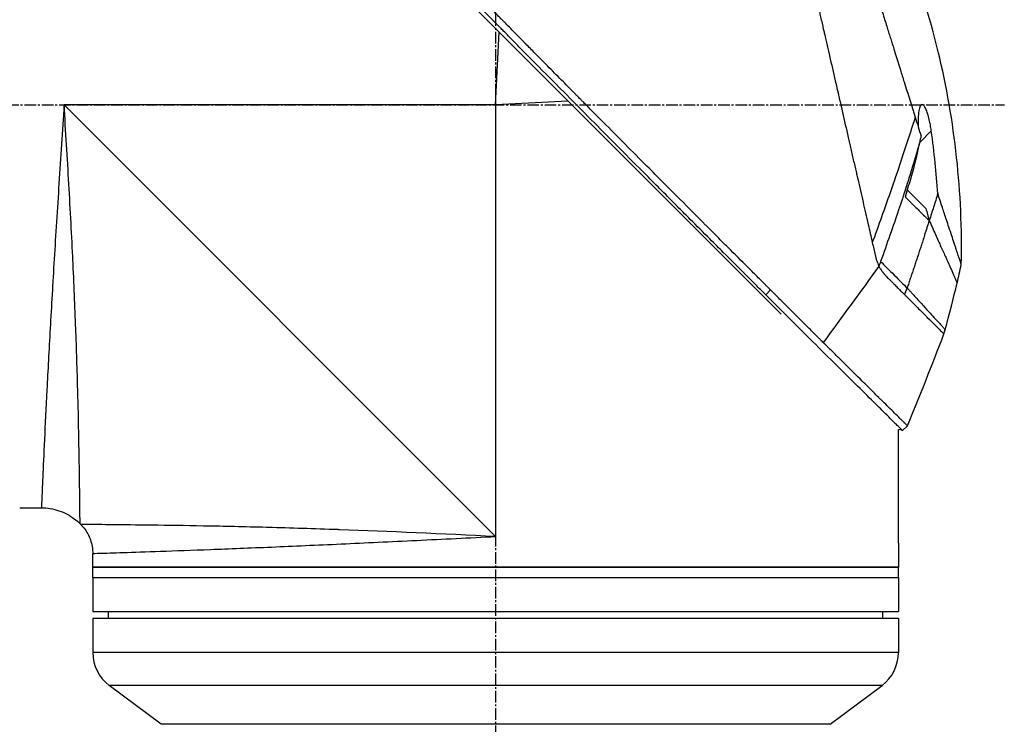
# Model space of a CAD drawing. Header units: millimetres. Extents: x 0 to 4378, y 0 to 2397.
# Tile 102 of 256: x 320 to 465, y 1145 to 1248. Entities that reach past the tile are written whole.
import ezdxf

# ---------------------------------------------------------------- set-up
doc = ezdxf.new("R2010")
doc.units = ezdxf.units.MM
doc.header["$LTSCALE"] = 0.2
doc.linetypes.add('CENTER2', pattern=[1.125, 0.75, -0.125, 0.125, -0.125])
doc.layers.add('02_Center Line', color=1, linetype='CENTER2')

# ---------------------------------------------------------------- blocks, each defined once
blk = doc.blocks.new('A$Ca70e54de')
for p, q in [((190.24, 705.44), (126.8, 768.89)), ((148.4, 736.1), (148.94, 746.75)), ((148.4, 736.1), (85.2, 736.1)), ((85.2, 736.1), (148.4, 672.9)), ((159.05, 736.64), (148.4, 736.1)), ((148.4, 736.1), (148.4, 672.9)), ((210.51, 730.61), (212.21, 732.32)), ((208.47, 723.87), (208.47, 723.87)), ((208.69, 723.64), (211.41, 720.92)), ((187.96, 708.29), (188.67, 709)), ((207.4, 671.9), (207.4, 688.57)), ((208, 688.41), (207.4, 688.57)), ((208, 688.41), (208.71, 689.12)), ((78.7, 677.1), (81.89, 677.1)), ((87.64, 674.66), (87.54, 674.76)), ((207.4, 671.4), (207.4, 668.4)), ((89.4, 668.4), (89.4, 670.41)), ((207.4, 668.4), (89.4, 668.4)), ((89.4, 668.4), (207.4, 668.4)), ((89.4, 666.9), (89.4, 668.4)), ((207.4, 666.9), (207.4, 668.4)), ((89.4, 666.9), (207.4, 666.9)), ((89.4, 666.9), (207.4, 666.9)), ((89.4, 666.9), (89.4, 661.9)), ((207.4, 666.9), (207.4, 661.9)), ((89.4, 661.9), (207.4, 661.9)), ((207.4, 660.9), (89.4, 660.9)), ((89.4, 660.9), (89.4, 655.9)), ((91.7, 660.9), (91.69, 661.9)), ((205.1, 660.9), (205.11, 661.9)), ((207.4, 660.9), (207.4, 655.9)), ((207.4, 655.9), (89.4, 655.9)), ((205, 651.1), (91.8, 651.1)), ((99.4, 645.4), (91.8, 651.1)), ((197.4, 645.4), (205, 651.1)), ((197.4, 645.4), (99.4, 645.4))]:
    blk.add_line(p, q)
for centre, radius, start, end in [((-132.06, 826.37), 360.28, 340.8689, 341.0362), ((95.4, 655.9), 6, 180, 233.1301), ((201.4, 655.9), 6, 306.8699, 0)]:
    blk.add_arc(centre, radius, start, end)
at = {"extrusion": (0, 0, -1)}
blk.add_ellipse((156.72, 741.31), major_axis=(-51.34, -154.08), ratio=0.336418, start_param=4.783304, end_param=4.787811, dxfattribs=at)
for points, knots in [([(188.67, 709), (188.66, 709.01), (188.51, 709.16), (188.43, 709.24), (188.37, 709.29), (188.19, 709.47), (188.08, 709.59), (187.72, 709.95), (187.48, 710.19), (186.75, 710.92), (186.26, 711.4), (184.79, 712.88), (183.79, 713.87), (182.54, 715.13), (182.29, 715.38), (181.72, 715.95), (181.39, 716.27), (180.47, 717.2), (179.86, 717.81), (179.12, 718.54), (179, 718.66), (178.77, 718.9), (178.66, 719.01), (177.38, 720.29), (176.2, 721.48), (174.32, 723.36), (173.64, 724.04), (172.16, 725.53), (171.37, 726.32), (168.45, 729.25), (166.31, 731.4), (163.44, 734.3), (162.72, 735.02), (161.89, 735.85), (161.79, 735.96), (161.6, 736.14), (161.52, 736.23), (161.35, 736.4), (161.26, 736.49), (161.06, 736.69), (160.95, 736.8), (160.75, 737), (160.67, 737.09), (160.46, 737.29), (160.34, 737.42), (160.12, 737.65), (160.01, 737.75), (159.38, 738.39), (158.85, 738.92), (157.64, 740.15), (156.95, 740.85), (155.56, 742.25), (154.86, 742.96), (153.72, 744.12), (153.27, 744.57), (152.73, 745.13), (152.62, 745.23), (152.34, 745.52), (152.15, 745.71), (151.51, 746.36), (151.06, 746.82), (150.36, 747.52), (150.12, 747.77), (149.79, 748.1), (149.71, 748.19), (149.58, 748.32), (149.53, 748.36), (149.39, 748.51), (149.29, 748.61), (149.04, 748.86), (148.89, 749.01), (148.55, 749.36), (148.36, 749.55), (148, 749.91), (147.82, 750.09), (147.58, 750.33), (147.52, 750.39), (147.32, 750.6), (147.16, 750.76), (146.77, 751.15), (146.56, 751.37), (146.17, 751.76), (146.01, 751.92), (145.68, 752.25), (145.52, 752.42), (145.1, 752.84), (144.84, 753.1), (144.39, 753.55), (144.21, 753.74), (143.88, 754.07), (143.74, 754.21), (143.53, 754.42), (143.46, 754.49), (143.19, 754.77), (142.98, 754.97), (141.87, 756.1), (140.96, 757.02), (139.07, 758.92), (138.1, 759.9), (136.75, 761.26), (136.37, 761.64), (135.81, 762.21), (135.63, 762.39), (135.01, 763.01), (134.58, 763.44), (133.71, 764.32), (133.26, 764.76), (131.86, 766.17), (130.91, 767.13), (129.19, 768.86), (128.42, 769.63), (126.77, 771.29), (125.88, 772.18), (124.31, 773.76), (123.61, 774.45), (120.28, 777.8), (117.75, 780.32), (114.91, 783.16), (114.42, 783.66), (113.46, 784.61), (113, 785.08), (110.8, 787.28), (109.19, 788.88), (107.16, 790.91), (106.57, 791.5), (105.5, 792.56), (105.02, 793.04), (103.74, 794.32), (103.08, 794.98), (102.4, 795.66), (102.23, 795.83), (101.95, 796.1), (101.88, 796.18), (101.88, 796.18)], [-6.229962, -6.229962, -6.229962, -6.229962, -6.227864, -6.227864, -6.219552, -6.219552, -6.202929, -6.202929, -6.16968, -6.16968, -6.103208, -6.103208, -5.970065, -5.970065, -5.937453, -5.937453, -5.895346, -5.895346, -5.816119, -5.816119, -5.800362, -5.800362, -5.786281, -5.786281, -5.635887, -5.635887, -5.550128, -5.550128, -5.451964, -5.451964, -5.19041, -5.19041, -5.103809, -5.103809, -5.091041, -5.091041, -5.081268, -5.081268, -5.070806, -5.070806, -5.057101, -5.057101, -5.047416, -5.047416, -5.032993, -5.032993, -5.021064, -5.021064, -4.959513, -4.959513, -4.879662, -4.879662, -4.798866, -4.798866, -4.746913, -4.746913, -4.735039, -4.735039, -4.713278, -4.713278, -4.660559, -4.660559, -4.631405, -4.631405, -4.620962, -4.620962, -4.61581, -4.61581, -4.603824, -4.603824, -4.585775, -4.585775, -4.565126, -4.565126, -4.545061, -4.545061, -4.538129, -4.538129, -4.518662, -4.518662, -4.489931, -4.489931, -4.468034, -4.468034, -4.446173, -4.446173, -4.412022, -4.412022, -4.38742, -4.38742, -4.368644, -4.368644, -4.359076, -4.359076, -4.331844, -4.331844, -4.208918, -4.208918, -4.076245, -4.076245, -4.023995, -4.023995, -3.998904, -3.998904, -3.939656, -3.939656, -3.878964, -3.878964, -3.746371, -3.746371, -3.637173, -3.637173, -3.509455, -3.509455, -3.406658, -3.406658, -3.009825, -3.009825, -2.924337, -2.924337, -2.84138, -2.84138, -2.519502, -2.519502, -2.374871, -2.374871, -2.235834, -2.235834, -1.965462, -1.965462, -1.83333, -1.83333, -1.674568, -1.674568, -1.674568, -1.674568]), ([(187.96, 708.29), (187.93, 708.33), (187.63, 708.63), (186.96, 709.3), (186.7, 709.55), (185.94, 710.31), (185.42, 710.83), (183.87, 712.38), (182.81, 713.44), (181.44, 714.81), (181.14, 715.11), (180.48, 715.77), (180.13, 716.12), (178.82, 717.43), (177.87, 718.38), (176.37, 719.89), (175.81, 720.44), (173.78, 722.48), (172.29, 723.98), (167.82, 728.46), (162.26, 734.06), (156.39, 739.99), (155.08, 741.32), (153.12, 743.31), (152.47, 743.96), (151.57, 744.88), (151.31, 745.14), (150.56, 745.9), (150.06, 746.41), (149.4, 747.07), (149.25, 747.23), (148.99, 747.49), (148.88, 747.6), (148.67, 747.82), (148.57, 747.92), (148.36, 748.13), (148.25, 748.24), (147.73, 748.76), (147.32, 749.18), (146.47, 750.04), (146.03, 750.48), (144.77, 751.75), (143.95, 752.58), (142.33, 754.22), (141.52, 755.03), (139.87, 756.7), (139.03, 757.55), (137.31, 759.28), (136.43, 760.16), (135.1, 761.5), (134.65, 761.95), (133.43, 763.18), (132.67, 763.94), (131.08, 765.55), (130.24, 766.39), (128.59, 768.05), (127.78, 768.86), (126.21, 770.44), (125.44, 771.2), (123.23, 773.42), (121.8, 774.86), (117.83, 778.83), (115.38, 781.28), (112.7, 783.96), (112.27, 784.39), (110.26, 786.4), (108.8, 787.86), (105.53, 791.12), (103.94, 792.71), (102.57, 794.07), (102.33, 794.31), (101.81, 794.84), (101.57, 795.07), (101.25, 795.39), (101.17, 795.47), (101.17, 795.47)], [0.000001, 0.000001, 0.000001, 0.000001, 0.0174896, 0.0174896, 0.0280641, 0.0280641, 0.0492044, 0.0492044, 0.0915833, 0.0915833, 0.103829, 0.103829, 0.1177045, 0.1177045, 0.1548929, 0.1548929, 0.1762617, 0.1762617, 0.2332292, 0.2332292, 0.3447473, 0.3447473, 0.3768428, 0.3768428, 0.3928613, 0.3928613, 0.3992061, 0.3992061, 0.4115742, 0.4115742, 0.4153435, 0.4153435, 0.4181398, 0.4181398, 0.4207138, 0.4207138, 0.4231441, 0.4231441, 0.4328041, 0.4328041, 0.443145, 0.443145, 0.4624048, 0.4624048, 0.4815797, 0.4815797, 0.5018181, 0.5018181, 0.5229618, 0.5229618, 0.5340035, 0.5340035, 0.5527188, 0.5527188, 0.5738832, 0.5738832, 0.5945831, 0.5945831, 0.6145009, 0.6145009, 0.6528362, 0.6528362, 0.7241388, 0.7241388, 0.7381113, 0.7381113, 0.7906485, 0.7906485, 0.8696683, 0.8696683, 0.8893857, 0.8893857, 0.91901, 0.91901, 0.9486615, 0.9486615, 0.9486615, 0.9486615]), ([(185.7, 793.89), (185.7, 793.89), (185.7, 793.89), (185.7, 793.89), (185.7, 793.88), (185.71, 793.87), (185.71, 793.87), (185.71, 793.85), (185.72, 793.82), (185.73, 793.78), (185.74, 793.75), (185.75, 793.71), (185.76, 793.65), (185.78, 793.6), (185.79, 793.54), (185.81, 793.46), (185.83, 793.39), (185.84, 793.31), (185.87, 793.22), (185.89, 793.13), (185.91, 793.03), (185.93, 792.92), (185.98, 792.72), (186.04, 792.47), (186.11, 792.17), (186.12, 792.12), (186.13, 792.06), (186.15, 792), (186.19, 791.83), (186.24, 791.58), (186.33, 791.21), (186.39, 790.92), (186.48, 790.54), (186.59, 790.05), (186.68, 789.67), (186.78, 789.22), (186.91, 788.69), (187.01, 788.23), (187.13, 787.72), (187.26, 787.13), (187.31, 786.91), (187.36, 786.69), (187.42, 786.45), (187.5, 786.1), (187.58, 785.75), (187.66, 785.38), (187.8, 784.77), (187.95, 784.13), (188.1, 783.46), (188.18, 783.12), (188.26, 782.78), (188.34, 782.43), (188.42, 782.08), (188.5, 781.73), (188.58, 781.37), (188.75, 780.65), (188.92, 779.9), (189.1, 779.13), (189.18, 778.74), (189.27, 778.35), (189.37, 777.95), (189.38, 777.86), (189.4, 777.78), (189.42, 777.7), (189.45, 777.59), (189.52, 777.27), (189.64, 776.73), (189.72, 776.4), (189.81, 775.99), (189.93, 775.49), (190.02, 775.11), (190.11, 774.68), (190.22, 774.21), (190.27, 774), (190.32, 773.78), (190.37, 773.56), (190.42, 773.34), (190.47, 773.13), (190.52, 772.9), (190.56, 772.72), (190.61, 772.53), (190.65, 772.35), (190.71, 772.08), (190.77, 771.82), (190.83, 771.56), (190.88, 771.33), (190.93, 771.11), (190.98, 770.88), (191.04, 770.65), (191.09, 770.42), (191.14, 770.19), (191.2, 769.96), (191.25, 769.71), (191.31, 769.48), (191.36, 769.26), (191.4, 769.05), (191.46, 768.8), (191.52, 768.55), (191.59, 768.25), (191.65, 767.96), (191.72, 767.68), (191.78, 767.4), (191.85, 767.12), (191.89, 766.91), (191.94, 766.7), (191.99, 766.5), (192.01, 766.42), (192.02, 766.34), (192.04, 766.26), (192.11, 765.98), (192.17, 765.69), (192.24, 765.4), (192.27, 765.26), (192.31, 765.11), (192.34, 764.97), (192.37, 764.82), (192.41, 764.68), (192.44, 764.53), (192.51, 764.24), (192.57, 763.95), (192.64, 763.66), (192.77, 763.07), (192.91, 762.48), (193.04, 761.89), (193.11, 761.59), (193.18, 761.29), (193.25, 761), (193.32, 760.7), (193.39, 760.4), (193.46, 760.1), (193.49, 759.95), (193.52, 759.8), (193.56, 759.65), (193.59, 759.49), (193.63, 759.34), (193.66, 759.19), (193.73, 758.9), (193.8, 758.6), (193.87, 758.31), (193.87, 758.3), (193.87, 758.29), (193.87, 758.28), (193.94, 757.98), (194.01, 757.67), (194.08, 757.37), (194.15, 757.06), (194.22, 756.76), (194.29, 756.45), (194.33, 756.3), (194.36, 756.14), (194.4, 755.99), (194.43, 755.84), (194.47, 755.68), (194.5, 755.53), (194.57, 755.22), (194.64, 754.91), (194.71, 754.6), (194.76, 754.42), (194.8, 754.24), (194.84, 754.05), (194.84, 754.05), (194.84, 754.05), (194.84, 754.04), (194.86, 753.98), (194.88, 753.86), (194.93, 753.67), (194.96, 753.53), (195, 753.35), (195.05, 753.13), (195.08, 753.01), (195.11, 752.88), (195.14, 752.74), (195.17, 752.59), (195.21, 752.44), (195.25, 752.27), (195.27, 752.16), (195.3, 752.03), (195.33, 751.91), (195.34, 751.87), (195.35, 751.84), (195.35, 751.8), (195.44, 751.45), (195.51, 751.13), (195.57, 750.87), (195.72, 750.21), (195.8, 749.84), (195.83, 749.75), (195.88, 749.5), (195.94, 749.24), (196, 748.99), (196.07, 748.68), (196.14, 748.36), (196.22, 748.05), (196.25, 747.91), (196.28, 747.77), (196.31, 747.63), (196.35, 747.46), (196.39, 747.28), (196.43, 747.11), (196.48, 746.91), (196.52, 746.71), (196.57, 746.51), (196.65, 746.15), (196.89, 745.1), (197.29, 743.35), (197.3, 743.32), (197.3, 743.29), (197.31, 743.26), (197.59, 742.04), (197.87, 740.83), (198.15, 739.62), (198.36, 738.68), (198.58, 737.74), (198.79, 736.8), (198.86, 736.51), (198.93, 736.22), (198.99, 735.92), (199.27, 734.7), (199.55, 733.49), (199.83, 732.29), (199.9, 731.96), (199.98, 731.63), (200.05, 731.3), (200.11, 731.05), (200.17, 730.78), (200.24, 730.5), (200.36, 729.95), (200.5, 729.36), (200.64, 728.72), (200.71, 728.44), (200.78, 728.15), (200.84, 727.85), (200.91, 727.56), (200.98, 727.27), (201.04, 726.97), (201.11, 726.69), (201.18, 726.4), (201.24, 726.11), (201.25, 726.06), (201.26, 726.02), (201.27, 725.97), (201.33, 725.74), (201.38, 725.5), (201.44, 725.25), (201.56, 724.72), (201.69, 724.15), (201.83, 723.54), (201.95, 723.01), (202.08, 722.45), (202.21, 721.86), (202.45, 720.85), (202.7, 719.75), (202.97, 718.58), (203.16, 717.73), (203.36, 716.85), (203.57, 715.94)], [0.0008979, 0.0008979, 0.0008979, 0.0008979, 0.0108915, 0.0108915, 0.0108915, 0.020974, 0.020974, 0.020974, 0.0391503, 0.0391503, 0.0391503, 0.0554178, 0.0554178, 0.0554178, 0.0702751, 0.0702751, 0.0702751, 0.0840358, 0.0840358, 0.0840358, 0.0969119, 0.0969119, 0.0969119, 0.1205769, 0.1205769, 0.1205769, 0.125, 0.125, 0.125, 0.1638961, 0.1638961, 0.1638961, 0.1958374, 0.1958374, 0.1958374, 0.2208888, 0.2208888, 0.2208888, 0.2422005, 0.2422005, 0.2422005, 0.25, 0.25, 0.25, 0.2678209, 0.2678209, 0.2678209, 0.2975362, 0.2975362, 0.2975362, 0.3125, 0.3125, 0.3125, 0.3272656, 0.3272656, 0.3272656, 0.3570095, 0.3570095, 0.3570095, 0.3718814, 0.3718814, 0.3718814, 0.375, 0.375, 0.375, 0.3991671, 0.3991671, 0.3991671, 0.4139157, 0.4139157, 0.4139157, 0.4249028, 0.4249028, 0.4249028, 0.429655, 0.429655, 0.429655, 0.4340613, 0.4340613, 0.4340613, 0.4375, 0.4375, 0.4375, 0.4468814, 0.4468814, 0.4468814, 0.4548932, 0.4548932, 0.4548932, 0.4629051, 0.4629051, 0.4629051, 0.4712008, 0.4712008, 0.4712008, 0.4789288, 0.4789288, 0.4789288, 0.4866568, 0.4866568, 0.4866568, 0.4943848, 0.4943848, 0.4943848, 0.5, 0.5, 0.5, 0.502414, 0.502414, 0.502414, 0.5112437, 0.5112437, 0.5112437, 0.5156585, 0.5156585, 0.5156585, 0.5200734, 0.5200734, 0.5200734, 0.528903, 0.528903, 0.528903, 0.5465624, 0.5465624, 0.5465624, 0.555392, 0.555392, 0.555392, 0.5642217, 0.5642217, 0.5642217, 0.5686366, 0.5686366, 0.5686366, 0.5730514, 0.5730514, 0.5730514, 0.5816327, 0.5816327, 0.5816327, 0.5818813, 0.5818813, 0.5818813, 0.5907202, 0.5907202, 0.5907202, 0.5995591, 0.5995591, 0.5995591, 0.6039786, 0.6039786, 0.6039786, 0.6083981, 0.6083981, 0.6083981, 0.6172371, 0.6172371, 0.6172371, 0.622449, 0.622449, 0.622449, 0.6229413, 0.6229413, 0.6229413, 0.6298917, 0.6298917, 0.6298917, 0.6351416, 0.6351416, 0.6351416, 0.6379546, 0.6379546, 0.6379546, 0.6408496, 0.6408496, 0.6408496, 0.6428571, 0.6428571, 0.6428571, 0.6433986, 0.6433986, 0.6433986, 0.6491487, 0.6491487, 0.6491487, 0.6632653, 0.6632653, 0.6632653, 0.6704637, 0.6704637, 0.6704637, 0.6793393, 0.6793393, 0.6793393, 0.6833065, 0.6833065, 0.6833065, 0.6882149, 0.6882149, 0.6882149, 0.6938776, 0.6938776, 0.6938776, 0.7239727, 0.7239727, 0.7239727, 0.7244898, 0.7244898, 0.7244898, 0.7589042, 0.7589042, 0.7589042, 0.7857143, 0.7857143, 0.7857143, 0.7941949, 0.7941949, 0.7941949, 0.8295621, 0.8295621, 0.8295621, 0.8392857, 0.8392857, 0.8392857, 0.849008, 0.849008, 0.849008, 0.8678821, 0.8678821, 0.8678821, 0.876305, 0.876305, 0.876305, 0.8842189, 0.8842189, 0.8842189, 0.8917062, 0.8917062, 0.8917062, 0.8928571, 0.8928571, 0.8928571, 0.9031342, 0.9031342, 0.9031342, 0.9247967, 0.9247967, 0.9247967, 0.9437386, 0.9437386, 0.9437386, 0.9764071, 0.9764071, 0.9764071, 1, 1, 1, 1]), ([(192.31, 790.34), (192.31, 790.34), (192.31, 790.34), (192.34, 790.26), (192.35, 790.22), (192.38, 790.12), (192.4, 790.08), (192.47, 789.83), (192.56, 789.54), (192.75, 788.93), (192.84, 788.65), (193.07, 787.92), (193.22, 787.44), (193.62, 786.17), (193.88, 785.34), (194.56, 783.16), (195.01, 781.73), (195.64, 779.72), (195.77, 779.28), (195.98, 778.62), (196.05, 778.39), (196.2, 777.94), (196.27, 777.71), (196.38, 777.36), (196.41, 777.24), (196.53, 776.88), (196.6, 776.64), (196.75, 776.16), (196.83, 775.93), (196.94, 775.56), (196.98, 775.44), (197.06, 775.19), (197.1, 775.06), (197.18, 774.81), (197.22, 774.68), (197.34, 774.28), (197.42, 774.02), (197.58, 773.51), (197.66, 773.26), (197.82, 772.76), (197.89, 772.51), (198.13, 771.75), (198.29, 771.23), (198.63, 770.15), (198.81, 769.59), (199.14, 768.52), (199.3, 768.02), (199.51, 767.35), (199.55, 767.21), (199.78, 766.5), (199.95, 765.93), (200.22, 765.07), (200.31, 764.78), (200.49, 764.2), (200.59, 763.91), (200.77, 763.33), (200.86, 763.04), (201, 762.6), (201.04, 762.45), (201.13, 762.16), (201.18, 762.02), (201.27, 761.73), (201.32, 761.58), (201.45, 761.16), (201.54, 760.87), (202.31, 758.4), (203.01, 756.17), (203.78, 753.71), (203.84, 753.5), (203.97, 753.09), (204.04, 752.88), (204.16, 752.48), (204.22, 752.29), (204.35, 751.89), (204.41, 751.7), (204.52, 751.32), (204.58, 751.14), (204.75, 750.59), (204.87, 750.23), (205.19, 749.19), (205.41, 748.51), (205.7, 747.56), (205.79, 747.27), (205.93, 746.84), (205.97, 746.7), (206.1, 746.3), (206.18, 746.03), (206.34, 745.52), (206.42, 745.27), (206.64, 744.56), (206.79, 744.1), (207.18, 742.83), (207.43, 742.02), (207.87, 740.63), (208.05, 740.04), (208.51, 738.58), (208.79, 737.71), (209.19, 736.42), (209.32, 736), (209.52, 735.36), (209.58, 735.15), (209.68, 734.84), (209.72, 734.74), (209.76, 734.58), (209.78, 734.53), (209.8, 734.45), (209.81, 734.42), (209.83, 734.37), (209.84, 734.35), (209.85, 734.32)], [0.000492, 0.000492, 0.000492, 0.000492, 0.070477, 0.070477, 0.116784, 0.116784, 0.147598, 0.147598, 0.270163, 0.270163, 0.35129, 0.35129, 0.459378, 0.459378, 0.603543, 0.603543, 0.795477, 0.795477, 0.846759, 0.846759, 0.872247, 0.872247, 0.897546, 0.897546, 0.910816, 0.910816, 0.936058, 0.936058, 0.961053, 0.961053, 0.973407, 0.973407, 0.986612, 0.986612, 0.999925, 0.999925, 1.026343, 1.026343, 1.051465, 1.051465, 1.076258, 1.076258, 1.125243, 1.125243, 1.177878, 1.177878, 1.224985, 1.224985, 1.237745, 1.237745, 1.287061, 1.287061, 1.311764, 1.311764, 1.336615, 1.336615, 1.361333, 1.361333, 1.372959, 1.372959, 1.384222, 1.384222, 1.395507, 1.395507, 1.41867, 1.41867, 1.596072, 1.596072, 1.612752, 1.612752, 1.628768, 1.628768, 1.644172, 1.644172, 1.659003, 1.659003, 1.673475, 1.673475, 1.702106, 1.702106, 1.756638, 1.756638, 1.781274, 1.781274, 1.792708, 1.792708, 1.814679, 1.814679, 1.835454, 1.835454, 1.874477, 1.874477, 1.942807, 1.942807, 1.994085, 1.994085, 2.070998, 2.070998, 2.109452, 2.109452, 2.128666, 2.128666, 2.138273, 2.138273, 2.143077, 2.143077, 2.145479, 2.145479, 2.147874, 2.147874, 2.147874, 2.147874]), ([(216.61, 712.71), (216.83, 723.16), (215.69, 733.73), (211.98, 749.05), (210.38, 754.15), (208.47, 759.1)], [0, 0, 0, 0, 3.135776, 3.135776, 4.729873, 4.729873, 4.729873, 4.729873]), ([(85.2, 736.1), (84.95, 732.25), (84.7, 728.41), (84.45, 724.61), (84.21, 720.85), (83.97, 717.09), (83.75, 713.54), (83.54, 709.98), (83.34, 706.59), (83.16, 703.38), (82.98, 700.18), (82.82, 697.14), (82.68, 694.42), (82.54, 691.7), (82.43, 689.25), (82.32, 687.09), (82.22, 684.93), (82.14, 683.1), (82.08, 681.62), (82.01, 680.15), (81.97, 679.01), (81.93, 678.25), (81.9, 677.49), (81.89, 677.1), (81.89, 677.1), (81.89, 677.1), (81.89, 677.1), (81.89, 677.1)], [0, 0, 0, 0, 0.0627169, 0.0627169, 0.0627169, 0.125, 0.125, 0.125, 0.1875, 0.1875, 0.1875, 0.25, 0.25, 0.25, 0.3125314, 0.3125314, 0.3125314, 0.375, 0.375, 0.375, 0.4375116, 0.4375116, 0.4375116, 0.4999994, 0.4999994, 0.4999994, 0.5001285, 0.5001285, 0.5001285, 0.5001285]), ([(87.54, 674.76), (87.54, 674.76), (87.54, 674.76), (87.54, 674.76), (87.54, 674.76), (87.54, 675.16), (87.53, 675.95), (87.53, 675.97), (87.53, 675.98), (87.53, 676), (87.52, 676.8), (87.51, 677.98), (87.49, 679.49), (87.49, 679.54), (87.49, 679.6), (87.49, 679.65), (87.47, 681.23), (87.44, 683.2), (87.4, 685.52), (87.36, 687.72), (87.31, 690.19), (87.24, 692.92), (87.24, 693.05), (87.23, 693.18), (87.23, 693.31), (87.16, 696.05), (87.07, 699.09), (86.96, 702.28), (86.95, 702.43), (86.95, 702.57), (86.94, 702.72), (86.82, 705.93), (86.69, 709.3), (86.52, 712.82), (86.51, 712.96), (86.51, 713.09), (86.5, 713.22), (86.33, 716.85), (86.12, 720.68), (85.9, 724.51), (85.68, 728.33), (85.45, 732.21), (85.2, 736.1)], [0.5002568, 0.5002568, 0.5002568, 0.5002568, 0.5003876, 0.5003876, 0.5003876, 0.5625, 0.5625, 0.5625, 0.5637682, 0.5637682, 0.5637682, 0.625, 0.625, 0.625, 0.6270506, 0.6270506, 0.6270506, 0.6901228, 0.6901228, 0.6901228, 0.75, 0.75, 0.75, 0.7528673, 0.7528673, 0.7528673, 0.8125, 0.8125, 0.8125, 0.8152429, 0.8152429, 0.8152429, 0.875, 0.875, 0.875, 0.877259, 0.877259, 0.877259, 0.9386494, 0.9386494, 0.9386494, 1, 1, 1, 1]), ([(212.21, 732.32), (212.17, 732.6), (212.13, 732.88), (212.03, 733.42), (211.98, 733.67), (211.85, 734.23), (211.76, 734.54), (211.6, 735.06), (211.51, 735.29), (211.34, 735.68), (211.24, 735.84), (211.04, 736.1), (210.94, 736.16), (210.75, 736.14), (210.66, 736.06), (210.51, 735.76), (210.44, 735.51), (210.34, 734.88), (210.31, 734.49), (210.29, 733.68), (210.29, 733.27), (210.31, 732.84)], [-1.14528, -1.14528, -1.14528, -1.14528, -1.059047, -1.059047, -0.979891, -0.979891, -0.875786, -0.875786, -0.784614, -0.784614, -0.687046, -0.687046, -0.571812, -0.571812, -0.456499, -0.456499, -0.315176, -0.315176, -0.162073, -0.162073, -0.025672, -0.025672, -0.025672, -0.025672]), ([(209.85, 734.32), (208.95, 731.42), (207.92, 728.29), (206.77, 724.95), (205.99, 722.68), (205.16, 720.31), (204.26, 717.83), (204.04, 717.21), (203.81, 716.57), (203.57, 715.94)], [-1, -1, -1, -1, -0.459072, -0.459072, -0.459072, -0.092566, -0.092566, -0.092566, 0, 0, 0, 0]), ([(209.85, 734.32), (209.99, 733.84), (210.14, 733.37), (210.43, 732.44), (210.58, 731.98), (210.72, 731.52)], [0.000026, 0.000026, 0.000026, 0.000026, 0.1679092, 0.1679092, 0.336286, 0.336286, 0.336286, 0.336286]), ([(210.72, 731.52), (210.68, 731.37), (210.64, 731.21), (210.57, 730.91), (210.54, 730.76), (210.51, 730.61)], [-0.09380006, -0.09380006, -0.09380006, -0.09380006, -0.04608774, -0.04608774, -0.000001, -0.000001, -0.000001, -0.000001]), ([(213.16, 723.11), (213.05, 724.62), (212.93, 726.13), (212.61, 729.2), (212.43, 730.76), (212.21, 732.32)], [0.000001, 0.000001, 0.000001, 0.000001, 0.4541066, 0.4541066, 0.9270468, 0.9270468, 0.9270468, 0.9270468]), ([(210.47, 730.42), (209.9, 728.47), (209.37, 726.75), (208.93, 725.35), (208.61, 724.3), (208.33, 723.45), (208.13, 722.83), (208.04, 722.56), (207.82, 721.87), (207.43, 720.72), (206.61, 718.31), (205.73, 715.79), (204.79, 713.17)], [0, 0, 0, 0, 0.25, 0.25, 0.25, 0.375, 0.375, 0.375, 0.5, 0.5, 0.5, 1, 1, 1, 1]), ([(210.46, 730.42), (210.2, 729.2), (209.91, 727.98), (209.21, 725.39), (208.81, 724.02), (208.37, 722.61)], [0.0003261, 0.0003261, 0.0003261, 0.0003261, 0.3756535, 0.3756535, 0.8068881, 0.8068881, 0.8068881, 0.8068881]), ([(210.47, 730.42), (210.47, 730.46), (210.48, 730.49), (210.49, 730.55), (210.5, 730.58), (210.51, 730.61)], [-0.0189743, -0.0189743, -0.0189743, -0.0189743, -0.00948198, -0.00948198, -0.000001, -0.000001, -0.000001, -0.000001]), ([(208.37, 722.61), (208.45, 722.53), (208.69, 722.3), (209.13, 721.87), (209.21, 721.8), (209.41, 721.6), (209.53, 721.48), (209.86, 721.16), (210.07, 720.96), (210.35, 720.68), (210.43, 720.6), (210.76, 720.28), (211.02, 720.03), (211.38, 719.68), (211.49, 719.57), (211.65, 719.41), (211.71, 719.36), (211.78, 719.29), (211.81, 719.27), (211.86, 719.22), (211.88, 719.2), (211.9, 719.18)], [0.000001, 0.000001, 0.000001, 0.000001, 0.0517933, 0.0517933, 0.0631602, 0.0631602, 0.080667, 0.080667, 0.1119431, 0.1119431, 0.1236223, 0.1236223, 0.1626158, 0.1626158, 0.1804481, 0.1804481, 0.1887485, 0.1887485, 0.1927271, 0.1927271, 0.1965807, 0.1965807, 0.1965807, 0.1965807]), ([(213.16, 723.11), (212.96, 722.45), (212.75, 721.79), (212.34, 720.48), (212.13, 719.82), (211.92, 719.16)], [-0.4140683, -0.4140683, -0.4140683, -0.4140683, -0.2070418, -0.2070418, -0.000001, -0.000001, -0.000001, -0.000001]), ([(216.61, 712.71), (216.61, 712.71), (216.61, 712.71), (216.61, 712.71), (216.61, 712.72), (216.6, 712.74), (216.59, 712.76), (216.57, 712.82), (216.55, 712.88), (216.5, 713.04), (216.47, 713.14), (216.4, 713.34), (216.37, 713.44), (216.28, 713.7), (216.23, 713.86), (216.09, 714.28), (216, 714.54), (215.86, 714.98), (215.8, 715.14), (215.69, 715.48), (215.63, 715.67), (215.45, 716.2), (215.33, 716.56), (215.08, 717.33), (214.94, 717.75), (214.67, 718.54), (214.56, 718.9), (214.24, 719.85), (214.04, 720.45), (213.62, 721.73), (213.39, 722.41), (213.16, 723.11)], [2.994008, 2.994008, 2.994008, 2.994008, 2.998917, 2.998917, 3.102407, 3.102407, 3.193729, 3.193729, 3.404829, 3.404829, 3.606578, 3.606578, 3.771982, 3.771982, 3.995205, 3.995205, 4.278205, 4.278205, 4.423595, 4.423595, 4.583388, 4.583388, 4.852579, 4.852579, 5.133194, 5.133194, 5.349319, 5.349319, 5.678864, 5.678864, 6.012538, 6.012538, 6.012538, 6.012538]), ([(211.41, 720.92), (211.49, 720.64), (211.58, 720.35), (211.7, 719.91), (211.75, 719.76), (211.81, 719.53), (211.83, 719.45), (211.88, 719.31), (211.91, 719.18), (211.92, 719.16)], [-0.03661254, -0.03661254, -0.03661254, -0.03661254, -0.01870238, -0.01870238, -0.00917405, -0.00917405, -0.00454332, -0.00454332, -0.000001, -0.000001, -0.000001, -0.000001]), ([(211.9, 719.18), (211.84, 718.96), (211.77, 718.75), (211.71, 718.55), (211.67, 718.43), (211.63, 718.32), (211.58, 718.16), (211.53, 718), (211.47, 717.8), (211.41, 717.62), (211.38, 717.53), (211.36, 717.44), (211.33, 717.35), (211.3, 717.26), (211.27, 717.17), (211.24, 717.08), (211.21, 716.99), (211.19, 716.9), (211.16, 716.81), (211.12, 716.68), (211.07, 716.55), (211.03, 716.41), (210.99, 716.28), (210.94, 716.15), (210.9, 716.01), (210.86, 715.88), (210.81, 715.74), (210.77, 715.61), (210.74, 715.5), (210.7, 715.39), (210.66, 715.28), (210.63, 715.17), (210.59, 715.05), (210.55, 714.94), (210.52, 714.83), (210.48, 714.72), (210.45, 714.61), (210.41, 714.49), (210.37, 714.37), (210.33, 714.24), (210.29, 714.12), (210.25, 714), (210.21, 713.88), (210.17, 713.76), (210.13, 713.63), (210.09, 713.51), (210.05, 713.4), (210.01, 713.28), (209.97, 713.16), (209.93, 713.05), (209.89, 712.93), (209.86, 712.81), (209.82, 712.7), (209.78, 712.58), (209.74, 712.47), (209.7, 712.35), (209.66, 712.23), (209.62, 712.11), (209.58, 711.99), (209.54, 711.87), (209.5, 711.75), (209.46, 711.64), (209.42, 711.52), (209.38, 711.4), (209.34, 711.28), (209.3, 711.16), (209.26, 711.05), (209.22, 710.93), (209.18, 710.81), (209.14, 710.7), (209.1, 710.58), (209.07, 710.46), (209.03, 710.35), (208.99, 710.23), (208.95, 710.11), (208.91, 709.99), (208.87, 709.88), (208.83, 709.76), (208.79, 709.64), (208.74, 709.52), (208.7, 709.41), (208.66, 709.29)], [0, 0, 0, 0, 0.0897132, 0.0897132, 0.0897132, 0.1414804, 0.1414804, 0.1414804, 0.1932476, 0.1932476, 0.1932476, 0.2191312, 0.2191312, 0.2191312, 0.2450148, 0.2450148, 0.2450148, 0.2708984, 0.2708984, 0.2708984, 0.3096449, 0.3096449, 0.3096449, 0.3483914, 0.3483914, 0.3483914, 0.3871379, 0.3871379, 0.3871379, 0.4193782, 0.4193782, 0.4193782, 0.4516185, 0.4516185, 0.4516185, 0.4838587, 0.4838587, 0.4838587, 0.5192811, 0.5192811, 0.5192811, 0.5547035, 0.5547035, 0.5547035, 0.5901259, 0.5901259, 0.5901259, 0.6238896, 0.6238896, 0.6238896, 0.6576534, 0.6576534, 0.6576534, 0.6914171, 0.6914171, 0.6914171, 0.7259458, 0.7259458, 0.7259458, 0.7604744, 0.7604744, 0.7604744, 0.795003, 0.795003, 0.795003, 0.8290876, 0.8290876, 0.8290876, 0.8631723, 0.8631723, 0.8631723, 0.8972569, 0.8972569, 0.8972569, 0.9315046, 0.9315046, 0.9315046, 0.9657523, 0.9657523, 0.9657523, 1, 1, 1, 1]), ([(211.9, 719.18), (211.92, 719.13), (211.94, 719.09), (211.96, 719.04), (211.98, 719), (212, 718.95), (212.02, 718.91), (212.06, 718.82), (212.1, 718.73), (212.14, 718.64), (212.22, 718.47), (212.3, 718.3), (212.37, 718.13), (212.53, 717.78), (212.67, 717.45), (212.82, 717.13), (213.11, 716.49), (213.38, 715.89), (213.63, 715.33), (213.88, 714.77), (214.11, 714.25), (214.32, 713.78), (214.54, 713.3), (214.73, 712.87), (214.91, 712.48), (215.08, 712.09), (215.23, 711.75), (215.37, 711.45), (215.5, 711.15), (215.61, 710.9), (215.71, 710.69), (215.75, 710.59), (215.79, 710.5), (215.83, 710.42), (215.86, 710.34), (215.89, 710.27), (215.92, 710.21), (215.94, 710.16), (215.96, 710.11), (215.98, 710.08), (215.98, 710.07), (215.99, 710.06), (215.99, 710.05), (215.99, 710.04), (216, 710.04), (216, 710.04), (216, 710.04), (216, 710.04), (216, 710.04)], [0, 0, 0, 0, 0.003914, 0.003914, 0.003914, 0.0078279, 0.0078279, 0.0078279, 0.0156558, 0.0156558, 0.0156558, 0.0313116, 0.0313116, 0.0313116, 0.0626233, 0.0626233, 0.0626233, 0.1252466, 0.1252466, 0.1252466, 0.1878699, 0.1878699, 0.1878699, 0.2504932, 0.2504932, 0.2504932, 0.3131165, 0.3131165, 0.3131165, 0.3757398, 0.3757398, 0.3757398, 0.4070514, 0.4070514, 0.4070514, 0.4383631, 0.4383631, 0.4383631, 0.4696747, 0.4696747, 0.4696747, 0.4853679, 0.4853679, 0.4853679, 0.5009864, 0.5009864, 0.5009864, 0.5015367, 0.5015367, 0.5015367, 0.5015367]), ([(211.92, 719.16), (211.92, 719.16), (211.91, 719.17), (211.91, 719.17), (211.91, 719.17), (211.9, 719.18)], [-0.004802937, -0.004802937, -0.004802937, -0.004802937, -0.002367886, -0.002367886, 0, 0, 0, 0]), ([(203.57, 715.94), (203.71, 715.32), (203.85, 714.72), (203.99, 714.12), (204.01, 714.01), (204.03, 713.94), (204.04, 713.9), (204.06, 713.82), (204.08, 713.75), (204.1, 713.68), (204.14, 713.55), (204.18, 713.41), (204.23, 713.26), (204.3, 713.08), (204.4, 712.81), (204.54, 712.48)], [-1, -1, -1, -1, -0.5, -0.5, -0.5, -0.4375, -0.4375, -0.4375, -0.375, -0.375, -0.375, -0.25, -0.25, -0.25, 0, 0, 0, 0]), ([(204.54, 712.48), (204.54, 712.48), (204.54, 712.47), (204.54, 712.47), (204.57, 712.41), (204.6, 712.35), (204.64, 712.29), (204.67, 712.23), (204.7, 712.17), (204.74, 712.11), (204.75, 712.1), (204.75, 712.09), (204.76, 712.08), (204.82, 711.98), (204.89, 711.87), (204.97, 711.77), (204.98, 711.76), (204.99, 711.74), (205, 711.72), (205.03, 711.68), (205.06, 711.65), (205.08, 711.61), (205.13, 711.56), (205.17, 711.51), (205.21, 711.46), (205.23, 711.43), (205.25, 711.41), (205.27, 711.39), (205.27, 711.38), (205.3, 711.35), (205.33, 711.31), (205.35, 711.29), (205.37, 711.27), (205.4, 711.24), (205.4, 711.23), (205.4, 711.23), (205.4, 711.23), (205.42, 711.21), (205.44, 711.19), (205.46, 711.17), (205.49, 711.14), (205.52, 711.11), (205.54, 711.08), (205.56, 711.06), (205.57, 711.05), (205.58, 711.03), (205.71, 710.9), (205.89, 710.72), (206.12, 710.5), (206.26, 710.36), (206.4, 710.22), (206.52, 710.1), (206.58, 710.04), (206.63, 709.98), (206.69, 709.93), (206.75, 709.86), (206.87, 709.74), (207.04, 709.57), (207.06, 709.55), (207.08, 709.52), (207.11, 709.5), (207.28, 709.32), (207.42, 709.18), (207.52, 709.08), (207.53, 709.07), (207.53, 709.06), (207.54, 709.05), (207.72, 708.87), (207.89, 708.71), (208.04, 708.56), (208.13, 708.48), (208.21, 708.4), (208.29, 708.33), (208.3, 708.32), (208.31, 708.31), (208.32, 708.3)], [0, 0, 0, 0, 0.0021802, 0.0021802, 0.0021802, 0.0349898, 0.0349898, 0.0349898, 0.0665186, 0.0665186, 0.0665186, 0.0714286, 0.0714286, 0.0714286, 0.1321946, 0.1321946, 0.1321946, 0.1428571, 0.1428571, 0.1428571, 0.1638774, 0.1638774, 0.1638774, 0.197224, 0.197224, 0.197224, 0.2142857, 0.2142857, 0.2142857, 0.2376364, 0.2376364, 0.2376364, 0.2489714, 0.2489714, 0.2489714, 0.25, 0.25, 0.25, 0.2648779, 0.2648779, 0.2648779, 0.2857143, 0.2857143, 0.2857143, 0.3001586, 0.3001586, 0.3001586, 0.4285714, 0.4285714, 0.4285714, 0.525964, 0.525964, 0.525964, 0.5714286, 0.5714286, 0.5714286, 0.6658539, 0.6658539, 0.6658539, 0.6785714, 0.6785714, 0.6785714, 0.7857143, 0.7857143, 0.7857143, 0.7919818, 0.7919818, 0.7919818, 0.9202925, 0.9202925, 0.9202925, 0.9895013, 0.9895013, 0.9895013, 1, 1, 1, 1]), ([(204.79, 713.17), (205.06, 712.9), (205.38, 712.57), (205.72, 712.23), (206.07, 711.89), (206.43, 711.52), (206.79, 711.17), (207.15, 710.81), (207.5, 710.45), (207.82, 710.13), (208.14, 709.81), (208.43, 709.52), (208.66, 709.29)], [0, 0, 0, 0, 0.249993, 0.249993, 0.249993, 0.499995, 0.499995, 0.499995, 0.749998, 0.749998, 0.749998, 1, 1, 1, 1]), ([(208, 688.41), (208, 688.41), (207.94, 688.47), (207.73, 688.68), (207.56, 688.84), (207.2, 689.2), (207.03, 689.36), (206.59, 689.8), (206.3, 690.09), (205.78, 690.6), (205.58, 690.8), (205.12, 691.25), (204.87, 691.5), (203.87, 692.49), (203.04, 693.3), (200.3, 696.01), (198.14, 698.16), (194.55, 701.73), (193.29, 702.98), (191.34, 704.92), (190.68, 705.58), (189.67, 706.59), (189.34, 706.92), (188.82, 707.43), (188.65, 707.6), (188.2, 708.06), (187.99, 708.27), (187.96, 708.29)], [0, 0, 0, 0, 0.449356, 0.449356, 0.898467, 0.898467, 1.197468, 1.197468, 1.595858, 1.595858, 1.82337, 1.82337, 2.083118, 2.083118, 2.775822, 2.775822, 4.159486, 4.159486, 4.850949, 4.850949, 5.197063, 5.197063, 5.370242, 5.370242, 5.456832, 5.456832, 5.599134, 5.599134, 5.599134, 5.599134]), ([(196.38, 701.32), (196.36, 701.34), (196.3, 701.4), (196.16, 701.54), (196.1, 701.6), (195.93, 701.76), (195.82, 701.88), (195.48, 702.21), (195.25, 702.44), (194.56, 703.13), (194.09, 703.59), (193.3, 704.38), (192.98, 704.7), (192.34, 705.34), (192.01, 705.66), (191.2, 706.48), (190.7, 706.98), (189.94, 707.73), (189.69, 707.98), (189.31, 708.36), (189.18, 708.49), (188.99, 708.68), (188.93, 708.74), (188.85, 708.82), (188.68, 708.99), (188.67, 709)], [-1.054271, -1.054271, -1.054271, -1.054271, -1.016011, -1.016011, -0.991173, -0.991173, -0.941498, -0.941498, -0.842144, -0.842144, -0.643564, -0.643564, -0.511372, -0.511372, -0.379025, -0.379025, -0.180334, -0.180334, -0.080976, -0.080976, -0.031296, -0.031296, -0.006457, -0.006457, -0.000001, -0.000001, -0.000001, -0.000001]), ([(208.32, 708.3), (208.35, 708.27), (208.38, 708.24), (208.4, 708.21), (208.44, 708.18), (208.48, 708.14), (208.52, 708.1), (209.12, 707.49), (209.68, 706.93), (210.2, 706.42), (210.41, 706.2), (210.62, 706), (210.82, 705.8), (210.95, 705.67), (211.07, 705.54), (211.19, 705.43), (211.33, 705.28), (211.46, 705.15), (211.58, 705.03), (212.11, 704.51), (212.43, 704.19), (212.62, 704), (212.64, 703.98), (212.65, 703.97), (212.67, 703.95), (212.93, 703.69), (213.21, 703.42), (213.44, 703.18), (213.54, 703.08), (213.63, 702.99), (213.71, 702.91), (213.71, 702.91), (213.71, 702.91), (213.71, 702.91), (213.8, 702.82), (213.86, 702.76), (213.91, 702.71), (214.01, 702.61), (214.04, 702.58), (214.05, 702.57), (214.06, 702.56), (214.06, 702.56), (214.06, 702.56), (214.06, 702.56), (214.06, 702.56), (214.06, 702.56)], [0.0000006, 0.0000006, 0.0000006, 0.0000006, 0.00361, 0.00361, 0.00361, 0.0087215, 0.0087215, 0.0087215, 0.0904855, 0.0904855, 0.0904855, 0.125, 0.125, 0.125, 0.141082, 0.141082, 0.141082, 0.1611327, 0.1611327, 0.1611327, 0.25, 0.25, 0.25, 0.2548926, 0.2548926, 0.2548926, 0.3406883, 0.3406883, 0.3406883, 0.375, 0.375, 0.375, 0.3758789, 0.3758789, 0.3758789, 0.4034738, 0.4034738, 0.4034738, 0.4619423, 0.4619423, 0.4619423, 0.4973146, 0.4973146, 0.4973146, 0.4973238, 0.4973238, 0.4973238, 0.4973238]), ([(208.66, 709.29), (208.69, 709.26), (208.72, 709.23), (208.75, 709.2), (208.78, 709.17), (208.81, 709.14), (208.83, 709.11), (208.89, 709.05), (208.95, 708.99), (209, 708.93), (209.11, 708.81), (209.22, 708.69), (209.33, 708.57), (209.54, 708.34), (209.75, 708.11), (209.95, 707.89), (210.36, 707.45), (210.73, 707.04), (211.08, 706.66), (211.43, 706.28), (211.75, 705.93), (212.04, 705.61), (212.33, 705.29), (212.6, 705), (212.83, 704.74), (213.06, 704.49), (213.27, 704.26), (213.44, 704.07), (213.62, 703.87), (213.77, 703.71), (213.88, 703.58), (213.94, 703.51), (213.99, 703.46), (214.04, 703.41), (214.08, 703.36), (214.12, 703.32), (214.15, 703.28), (214.18, 703.25), (214.2, 703.23), (214.21, 703.21), (214.22, 703.2), (214.23, 703.19), (214.23, 703.19), (214.24, 703.19), (214.24, 703.18), (214.24, 703.18), (214.24, 703.18), (214.24, 703.18), (214.24, 703.18)], [0, 0, 0, 0, 0.0039109, 0.0039109, 0.0039109, 0.0078218, 0.0078218, 0.0078218, 0.0156437, 0.0156437, 0.0156437, 0.0312874, 0.0312874, 0.0312874, 0.0625747, 0.0625747, 0.0625747, 0.1251494, 0.1251494, 0.1251494, 0.1877242, 0.1877242, 0.1877242, 0.2502989, 0.2502989, 0.2502989, 0.3128736, 0.3128736, 0.3128736, 0.3754483, 0.3754483, 0.3754483, 0.4067357, 0.4067357, 0.4067357, 0.4380231, 0.4380231, 0.4380231, 0.4693104, 0.4693104, 0.4693104, 0.4849915, 0.4849915, 0.4849915, 0.5005978, 0.5005978, 0.5005978, 0.5008687, 0.5008687, 0.5008687, 0.5008687]), ([(208.71, 689.12), (208.71, 689.12), (208.71, 689.12), (208.71, 689.12), (208.66, 689.17), (208.54, 689.29), (208.51, 689.32), (208.42, 689.4), (208.34, 689.48), (208.17, 689.64), (208.08, 689.74), (207.86, 689.95), (207.75, 690.06), (207.39, 690.42), (207.12, 690.68), (206.56, 691.24), (206.27, 691.52), (205.68, 692.11), (205.39, 692.39), (205.01, 692.77), (204.94, 692.84), (204.75, 693.02), (204.63, 693.14), (204.24, 693.52), (203.97, 693.79), (203.18, 694.57), (202.65, 695.1), (201.25, 696.48), (200.35, 697.38), (198.92, 698.8), (198.43, 699.29), (197.8, 699.91), (197.67, 700.04), (197.35, 700.35), (197.16, 700.54), (196.87, 700.83), (196.77, 700.93), (196.63, 701.07), (196.58, 701.12), (196.45, 701.25), (196.4, 701.3), (196.38, 701.32)], [-0.8441102, -0.8441102, -0.8441102, -0.8441102, -0.843958, -0.843958, -0.7585248, -0.7585248, -0.7370027, -0.7370027, -0.6943038, -0.6943038, -0.6506717, -0.6506717, -0.610004, -0.610004, -0.533695, -0.533695, -0.4669865, -0.4669865, -0.4087151, -0.4087151, -0.3960011, -0.3960011, -0.3745212, -0.3745212, -0.3281531, -0.3281531, -0.2469126, -0.2469126, -0.1250047, -0.1250047, -0.0640569, -0.0640569, -0.0488199, -0.0488199, -0.0259823, -0.0259823, -0.014544, -0.014544, -0.0088247, -0.0088247, -0.000001, -0.000001, -0.000001, -0.000001]), ([(81.89, 677.1), (82.75, 677.1), (83.63, 676.96), (85.27, 676.4), (86.05, 675.98), (87.02, 675.24), (87.29, 675.01), (87.54, 674.76)], [0, 0, 0, 0, 0.2592614, 0.2592614, 0.5193326, 0.5193326, 0.6259312, 0.6259312, 0.6259312, 0.6259312]), ([(148.4, 672.9), (140.62, 673.28), (132.78, 673.63), (125.57, 673.89), (125.49, 673.89), (125.42, 673.9), (125.34, 673.9), (121.8, 674.03), (118.36, 674.13), (115.11, 674.22), (115.02, 674.22), (114.93, 674.22), (114.84, 674.23), (111.61, 674.31), (108.61, 674.38), (105.86, 674.43), (105.78, 674.43), (105.7, 674.43), (105.63, 674.43), (102.87, 674.49), (100.34, 674.52), (98.15, 674.55), (98.1, 674.55), (98.04, 674.55), (97.99, 674.56), (95.8, 674.58), (93.94, 674.6), (92.41, 674.62), (92.39, 674.62), (92.36, 674.62), (92.34, 674.62), (91.59, 674.63), (90.91, 674.63), (90.33, 674.64), (89.74, 674.64), (89.24, 674.65), (88.85, 674.65), (88.84, 674.65), (88.84, 674.65), (88.83, 674.65), (88.05, 674.65), (87.65, 674.66), (87.64, 674.66), (87.64, 674.66), (87.64, 674.66), (87.64, 674.66)], [0, 0, 0, 0, 0.1237216, 0.1237216, 0.1237216, 0.125, 0.125, 0.125, 0.1858558, 0.1858558, 0.1858558, 0.1875, 0.1875, 0.1875, 0.2483067, 0.2483067, 0.2483067, 0.25, 0.25, 0.25, 0.3110307, 0.3110307, 0.3110307, 0.3125, 0.3125, 0.3125, 0.3740244, 0.3740244, 0.3740244, 0.375, 0.375, 0.375, 0.4055785, 0.4055785, 0.4055785, 0.4371666, 0.4371666, 0.4371666, 0.4375, 0.4375, 0.4375, 0.5, 0.5, 0.5, 0.500405, 0.500405, 0.500405, 0.500405]), ([(87.64, 674.66), (88.1, 674.2), (88.49, 673.66), (89.07, 672.5), (89.26, 671.86), (89.38, 670.95), (89.4, 670.68), (89.4, 670.41)], [0, 0, 0, 0, 0.1944378, 0.1944378, 0.3894915, 0.3894915, 0.4694478, 0.4694478, 0.4694478, 0.4694478]), ([(89.4, 670.41), (89.4, 670.41), (89.78, 670.43), (90.53, 670.45), (90.91, 670.46), (91.37, 670.48), (91.93, 670.49), (92.5, 670.51), (93.15, 670.53), (93.89, 670.56), (95.37, 670.6), (97.19, 670.66), (99.33, 670.74), (101.46, 670.81), (103.96, 670.9), (106.68, 671.01), (109.4, 671.11), (112.36, 671.23), (115.59, 671.36), (118.81, 671.5), (122.24, 671.65), (125.78, 671.81), (129.33, 671.97), (133.04, 672.15), (136.85, 672.33), (140.66, 672.52), (144.56, 672.71), (148.4, 672.9)], [0.5000036, 0.5000036, 0.5000036, 0.5000036, 0.5624944, 0.5624944, 0.5624944, 0.5937419, 0.5937419, 0.5937419, 0.6249896, 0.6249896, 0.6249896, 0.6874857, 0.6874857, 0.6874857, 0.7499833, 0.7499833, 0.7499833, 0.8124833, 0.8124833, 0.8124833, 0.8749861, 0.8749861, 0.8749861, 0.9375, 0.9375, 0.9375, 1, 1, 1, 1]), ([(207.4, 671.9), (207.4, 671.9), (207.4, 671.89), (207.4, 671.87), (207.4, 671.85), (207.4, 671.83), (207.4, 671.79), (207.4, 671.76), (207.4, 671.71), (207.4, 671.67), (207.4, 671.62), (207.4, 671.56), (207.4, 671.51), (207.4, 671.47), (207.4, 671.44), (207.4, 671.4)], [0.5001155, 0.5001155, 0.5001155, 0.5001155, 0.6074676, 0.6074676, 0.6074676, 0.7149351, 0.7149351, 0.7149351, 0.8224051, 0.8224051, 0.8224051, 0.9298767, 0.9298767, 0.9298767, 1, 1, 1, 1])]:
    blk.add_open_spline(points, degree=3, knots=knots)
for points in [[(204.54, 712.48), (201.83, 708.73), (199.11, 705.01), (196.38, 701.32)], [(216, 710.04), (216.21, 710.93), (216.41, 711.82), (216.61, 712.71)], [(214.24, 703.18), (214.87, 705.46), (215.45, 707.74), (216, 710.04)], [(209.43, 707.19), (209.43, 707.19), (209.43, 707.19), (209.43, 707.19)], [(208.71, 689.12), (210.56, 693.57), (212.35, 698.05), (214.06, 702.56)], [(214.06, 702.56), (214.12, 702.76), (214.18, 702.97), (214.24, 703.18)], [(208, 688.41), (208, 688.41), (208, 688.41), (208, 688.41)], [(81.89, 677.1), (81.89, 677.1), (81.89, 677.1), (81.89, 677.1)]]:
    blk.add_open_spline(points, degree=3)
at = {"layer": '02_Center Line', "ltscale": 11.288275}
for p, q in [((148.4, 828.08), (148.4, 79.57)), ((-67.91, 736.1), (222.91, 736.1))]:
    blk.add_line(p, q, dxfattribs=at)

msp = doc.modelspace()

# ---------------------------------------------------------------- block references
msp.add_blockref('A$Ca70e54de', (241.743, 499.915))

doc.saveas('drawing.dxf')
